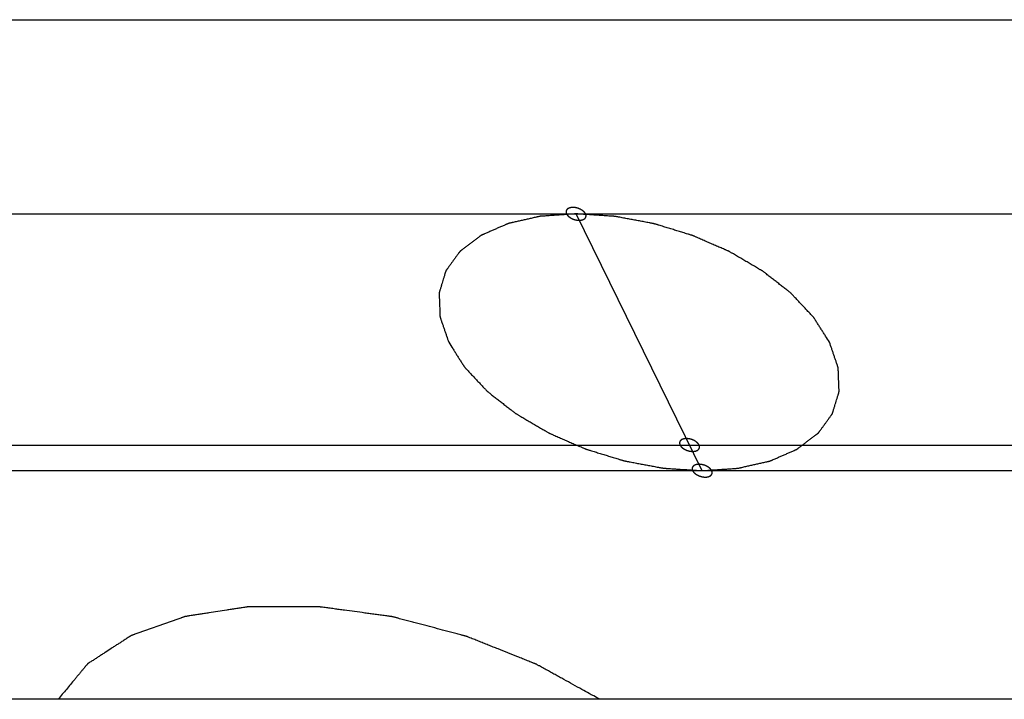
# Model space of a CAD drawing. Header units: millimetres. Extents: x -78 to 141, y 20 to 129.
# Tile 66 of 114: x 62.34 to 69.85, y 122.25 to 127.44. Entities that reach past the tile are written whole.
import ezdxf

# ---------------------------------------------------------------- set-up
doc = ezdxf.new("R2010")
doc.units = ezdxf.units.MM
doc.header["$LTSCALE"] = 16.335
doc.layers.get('0').update_dxf_attribs({"linetype": 'CONTINUOUS'})
doc.layers.add('02___PRT_ALL_AXES', color=7, linetype='CONTINUOUS')

msp = doc.modelspace()

# ---------------------------------------------------------------- linework, layer by layer
at = {"color": 7, "linetype": 'Continuous'}
for p, q in [((41.2292, 125.9543), (102.3964, 125.9543)), ((67.5447, 123.9932), (66.5824, 125.9543)), ((59.8207, 124.1893), (75.0762, 124.1893)), ((77.1339, 123.9932), (42.9605, 123.9932)), ((73.0646, 122.2474), (41.5366, 122.2474))]:
    msp.add_line(p, q, dxfattribs=at)
for points, knots in [([(68.5164, 124.9738), (68.5049, 124.992), (68.4915, 125.0129), (68.4709, 125.0453), (68.4559, 125.069), (68.4432, 125.0889), (68.4332, 125.1047), (68.4256, 125.1166), (68.418, 125.1285), (68.4117, 125.1384), (68.4067, 125.1464), (68.4035, 125.1513), (68.401, 125.1553), (68.3991, 125.1583), (68.3975, 125.1608), (68.3962, 125.1627), (68.3953, 125.1644), (68.3939, 125.1657), (68.3922, 125.1676), (68.3899, 125.17), (68.3872, 125.1728), (68.3837, 125.1766), (68.3792, 125.1814), (68.372, 125.189), (68.3631, 125.1986), (68.3523, 125.21), (68.3416, 125.2215), (68.3273, 125.2368), (68.3094, 125.2558), (68.2879, 125.2787), (68.27, 125.2978), (68.2557, 125.3131), (68.2467, 125.3226), (68.2396, 125.3303), (68.2342, 125.336), (68.2297, 125.3408), (68.2266, 125.3441), (68.2248, 125.346), (68.2235, 125.3475), (68.2217, 125.3487), (68.2195, 125.3505), (68.2156, 125.3536), (68.2099, 125.358), (68.2032, 125.3633), (68.1942, 125.3703), (68.1829, 125.3791), (68.1694, 125.3897), (68.1559, 125.4002), (68.1379, 125.4143), (68.1154, 125.4319), (68.0884, 125.453), (68.0659, 125.4706), (68.0479, 125.4847), (68.0367, 125.4935), (68.0277, 125.5006), (68.0209, 125.5058), (68.0153, 125.5102), (68.0113, 125.5133), (68.0091, 125.5151), (68.0074, 125.5165), (68.0054, 125.5176), (68.0027, 125.5192), (67.998, 125.5219), (67.9914, 125.5258), (67.9833, 125.5305), (67.9726, 125.5368), (67.9593, 125.5447), (67.9379, 125.5572), (67.9111, 125.5729), (67.879, 125.5918), (67.8469, 125.6106), (67.8202, 125.6263), (67.7988, 125.6389), (67.7854, 125.6467), (67.7747, 125.653), (67.7667, 125.6577), (67.76, 125.6616), (67.7553, 125.6644), (67.7526, 125.6659), (67.7507, 125.6672), (67.7485, 125.6681), (67.7456, 125.6694), (67.7405, 125.6716), (67.7332, 125.6747), (67.7245, 125.6785), (67.7129, 125.6836), (67.6984, 125.6899), (67.6752, 125.7), (67.6461, 125.7127), (67.6113, 125.7279), (67.5764, 125.743), (67.5474, 125.7557), (67.5242, 125.7658), (67.5097, 125.7722), (67.4981, 125.7772), (67.4893, 125.781), (67.4821, 125.7842), (67.477, 125.7864), (67.4741, 125.7876), (67.4719, 125.7887), (67.4696, 125.7893), (67.4666, 125.7903), (67.4612, 125.7919), (67.4535, 125.7943), (67.4443, 125.7971), (67.4321, 125.8008), (67.4167, 125.8056), (67.3922, 125.8131), (67.3616, 125.8225), (67.3248, 125.8338), (67.288, 125.8451), (67.2573, 125.8545), (67.2328, 125.8621), (67.2175, 125.8668), (67.2052, 125.8706), (67.196, 125.8734), (67.1884, 125.8757), (67.183, 125.8774), (67.1799, 125.8783), (67.1777, 125.8791), (67.1753, 125.8794), (67.1722, 125.8801), (67.1668, 125.8811), (67.159, 125.8825), (67.1496, 125.8843), (67.1372, 125.8866), (67.1217, 125.8895), (67.0968, 125.8942), (67.0657, 125.9), (67.0283, 125.907), (66.991, 125.914), (66.9599, 125.9198), (66.935, 125.9245), (66.9195, 125.9274), (66.907, 125.9297), (66.8977, 125.9315), (66.8899, 125.9329), (66.8845, 125.934), (66.8814, 125.9345), (66.879, 125.9351), (66.8767, 125.9351), (66.8736, 125.9353), (66.8682, 125.9357), (66.8605, 125.9362), (66.8512, 125.9368), (66.8388, 125.9376), (66.8234, 125.9386), (66.7987, 125.9402), (66.7678, 125.9422), (66.7307, 125.9447), (66.6936, 125.9471), (66.6627, 125.9491), (66.638, 125.9507), (66.6225, 125.9517), (66.6102, 125.9525), (66.6009, 125.9531), (66.5932, 125.9536), (66.5878, 125.954), (66.5847, 125.9542), (66.5824, 125.9544), (66.5802, 125.9542), (66.5774, 125.954), (66.5724, 125.9536), (66.5653, 125.9532), (66.5568, 125.9526), (66.5454, 125.9518), (66.5312, 125.9508), (66.5084, 125.9493), (66.48, 125.9473), (66.4458, 125.945), (66.4174, 125.943), (66.3946, 125.9415), (66.3776, 125.9403), (66.3605, 125.9392), (66.3463, 125.9382), (66.3349, 125.9374), (66.3264, 125.9368), (66.3193, 125.9363), (66.3143, 125.936), (66.3114, 125.9358), (66.3094, 125.9358), (66.3074, 125.9352), (66.3049, 125.9347), (66.3004, 125.9336), (66.294, 125.9322), (66.2864, 125.9305), (66.2762, 125.9282), (66.2635, 125.9253), (66.2482, 125.9218), (66.233, 125.9184), (66.2126, 125.9138), (66.1872, 125.908), (66.1617, 125.9022), (66.1413, 125.8976), (66.1261, 125.8942), (66.1108, 125.8907), (66.0981, 125.8878), (66.0879, 125.8855), (66.0815, 125.8841), (66.0765, 125.8829), (66.0726, 125.8821), (66.0694, 125.8814), (66.0669, 125.8807), (66.065, 125.8805), (66.0634, 125.8796), (66.0612, 125.8787), (66.0586, 125.8775), (66.0553, 125.8761), (66.051, 125.8743), (66.0457, 125.8719), (66.0371, 125.8682), (66.0263, 125.8635), (66.0134, 125.8579), (66.0005, 125.8523), (65.9833, 125.8448), (65.9619, 125.8354), (65.9404, 125.8261), (65.9232, 125.8186), (65.9103, 125.813), (65.8974, 125.8073), (65.8867, 125.8027), (65.8781, 125.7989), (65.8727, 125.7966), (65.8684, 125.7947), (65.8652, 125.7933), (65.8625, 125.7921), (65.8606, 125.7913), (65.8595, 125.7908), (65.8587, 125.7906), (65.8581, 125.79), (65.8572, 125.7894), (65.8558, 125.7882), (65.8536, 125.7866), (65.8511, 125.7847), (65.8477, 125.7821), (65.8435, 125.7789), (65.8367, 125.7738), (65.8282, 125.7674), (65.818, 125.7597), (65.8078, 125.7519), (65.7943, 125.7417), (65.7773, 125.7288), (65.7604, 125.716), (65.7468, 125.7057), (65.7366, 125.698), (65.7265, 125.6903), (65.718, 125.6838), (65.7112, 125.6787), (65.7069, 125.6755), (65.7036, 125.6729), (65.701, 125.671), (65.6989, 125.6694), (65.6974, 125.6683), (65.6966, 125.6676), (65.6959, 125.6672), (65.6955, 125.6665), (65.6949, 125.6658), (65.694, 125.6644), (65.6926, 125.6625), (65.6909, 125.6602), (65.6887, 125.6571), (65.6859, 125.6533), (65.6814, 125.6471), (65.6758, 125.6394), (65.6691, 125.6302), (65.6624, 125.6209), (65.6534, 125.6086), (65.6422, 125.5932), (65.631, 125.5778), (65.6221, 125.5655), (65.6154, 125.5562), (65.6087, 125.547), (65.6031, 125.5393), (65.5986, 125.5331), (65.5958, 125.5293), (65.5935, 125.5262), (65.5919, 125.5239), (65.5905, 125.5219), (65.5895, 125.5206), (65.5889, 125.5198), (65.5885, 125.5193), (65.5883, 125.5186), (65.588, 125.5177), (65.5876, 125.5162), (65.5869, 125.514), (65.5861, 125.5113), (65.585, 125.5078), (65.5837, 125.5034), (65.5816, 125.4964), (65.5789, 125.4876), (65.5757, 125.4771), (65.5725, 125.4666), (65.5682, 125.4525), (65.5629, 125.4349), (65.5576, 125.4174), (65.5533, 125.4033), (65.5501, 125.3928), (65.5469, 125.3822), (65.5442, 125.3734), (65.5421, 125.3664), (65.5407, 125.362), (65.5397, 125.3585), (65.5389, 125.3559), (65.5382, 125.3537), (65.5377, 125.3521), (65.5375, 125.3513), (65.5372, 125.3506), (65.5373, 125.3499), (65.5373, 125.3489), (65.5374, 125.3473), (65.5375, 125.3449), (65.5376, 125.342), (65.5377, 125.3382), (65.5379, 125.3334), (65.5382, 125.3258), (65.5386, 125.3163), (65.539, 125.3048), (65.5394, 125.2934), (65.54, 125.2782), (65.5407, 125.2591), (65.5414, 125.24), (65.542, 125.2248), (65.5425, 125.2133), (65.5429, 125.2019), (65.5432, 125.1924), (65.5435, 125.1848), (65.5437, 125.18), (65.5439, 125.1762), (65.544, 125.1733), (65.5441, 125.1709), (65.5441, 125.1693), (65.5442, 125.1683), (65.5441, 125.1676), (65.5445, 125.1668), (65.5448, 125.1658), (65.5454, 125.1641), (65.5463, 125.1615), (65.5473, 125.1585), (65.5487, 125.1545), (65.5504, 125.1494), (65.5532, 125.1413), (65.5566, 125.1313), (65.5608, 125.1191), (65.5649, 125.107), (65.5705, 125.0909), (65.5774, 125.0707), (65.5857, 125.0465), (65.5968, 125.014), (65.6049, 124.9906), (65.6106, 124.9738)], [0, 0, 0, 0, 0.017886, 0.026829, 0.035772, 0.044715, 0.049187, 0.053658, 0.05813, 0.062602, 0.064837, 0.067073, 0.068191, 0.069309, 0.070427, 0.070986, 0.071545, 0.072167, 0.072789, 0.074033, 0.075277, 0.076521, 0.079009, 0.081497, 0.086474, 0.09145, 0.096426, 0.101403, 0.111355, 0.121308, 0.131261, 0.136237, 0.141213, 0.143701, 0.14619, 0.148678, 0.149922, 0.150544, 0.151166, 0.151845, 0.152524, 0.153883, 0.156599, 0.159316, 0.162033, 0.167466, 0.1729, 0.178333, 0.183767, 0.194634, 0.205501, 0.216368, 0.221801, 0.227235, 0.229951, 0.232668, 0.235385, 0.236743, 0.237422, 0.238102, 0.238839, 0.239576, 0.241051, 0.244, 0.246949, 0.249898, 0.255796, 0.261695, 0.273491, 0.285288, 0.297084, 0.308881, 0.314779, 0.320678, 0.323627, 0.326576, 0.329525, 0.331, 0.331737, 0.332474, 0.333227, 0.33398, 0.335486, 0.338498, 0.341509, 0.344521, 0.350544, 0.356567, 0.368614, 0.38066, 0.392707, 0.404753, 0.410777, 0.4168, 0.419812, 0.422823, 0.425835, 0.427341, 0.428094, 0.428846, 0.429609, 0.430371, 0.431896, 0.434945, 0.437995, 0.441044, 0.447143, 0.453242, 0.46544, 0.477638, 0.489836, 0.502033, 0.508132, 0.514231, 0.517281, 0.52033, 0.52338, 0.524904, 0.525667, 0.526429, 0.527181, 0.527934, 0.529439, 0.532448, 0.535457, 0.538467, 0.544486, 0.550505, 0.562543, 0.57458, 0.586618, 0.598656, 0.604675, 0.610694, 0.613703, 0.616713, 0.619722, 0.621227, 0.621979, 0.622732, 0.623468, 0.624204, 0.625677, 0.628621, 0.631566, 0.634511, 0.640401, 0.646291, 0.65807, 0.66985, 0.681629, 0.693409, 0.699298, 0.705188, 0.708133, 0.711078, 0.714023, 0.715495, 0.716231, 0.716968, 0.717645, 0.718323, 0.719679, 0.722389, 0.7251, 0.727811, 0.733233, 0.738655, 0.749498, 0.760342, 0.771185, 0.776607, 0.782029, 0.787451, 0.792872, 0.795583, 0.798294, 0.801005, 0.80236, 0.803038, 0.803716, 0.804336, 0.804957, 0.806197, 0.808678, 0.81116, 0.813641, 0.818603, 0.823566, 0.828528, 0.833491, 0.843416, 0.853341, 0.858303, 0.863266, 0.868228, 0.873191, 0.875672, 0.878153, 0.879394, 0.880635, 0.881875, 0.882496, 0.883116, 0.883673, 0.88423, 0.885345, 0.886459, 0.887573, 0.889802, 0.89203, 0.896488, 0.900945, 0.905402, 0.90986, 0.918774, 0.927689, 0.932146, 0.936604, 0.941061, 0.945518, 0.947747, 0.949975, 0.95109, 0.952204, 0.953318, 0.953876, 0.954154, 0.954433, 0.954686, 0.954939, 0.955444, 0.956456, 0.957468, 0.958479, 0.960502, 0.962526, 0.966572, 0.970619, 0.974665, 0.978712, 0.986805, 0.994898, 0.998944, 1.002991, 1.007037, 1.011084, 1.013107, 1.01513, 1.016142, 1.017153, 1.018165, 1.018671, 1.018924, 1.019177, 1.019403, 1.019629, 1.020082, 1.020987, 1.021892, 1.022798, 1.024608, 1.026418, 1.030039, 1.03366, 1.037281, 1.040902, 1.048144, 1.055385, 1.059006, 1.062627, 1.066248, 1.069869, 1.071679, 1.07349, 1.074395, 1.0753, 1.076205, 1.076658, 1.076884, 1.07711, 1.077329, 1.077547, 1.077983, 1.078856, 1.079729, 1.080602, 1.082348, 1.084094, 1.087586, 1.091078, 1.09457, 1.098062, 1.105046, 1.112029, 1.115521, 1.119013, 1.122505, 1.125997, 1.127743, 1.129489, 1.130362, 1.131235, 1.132108, 1.132544, 1.132763, 1.132981, 1.133208, 1.133434, 1.133888, 1.134795, 1.135702, 1.136609, 1.138423, 1.140237, 1.143865, 1.147493, 1.151121, 1.154749, 1.162006, 1.169262, 1.17289, 1.176518, 1.180146, 1.183774, 1.185588, 1.187402, 1.188309, 1.189216, 1.190123, 1.190577, 1.190803, 1.19103, 1.191284, 1.191538, 1.192045, 1.19306, 1.194074, 1.195089, 1.197119, 1.199148, 1.203207, 1.207266, 1.211325, 1.215384, 1.223502, 1.23162, 1.239737, 1.255973, 1.255973, 1.255973, 1.255973]), ([(66.655, 125.9543), (66.6549, 125.9544), (66.6522, 125.9586), (66.6507, 125.961), (66.6497, 125.9627), (66.649, 125.9639), (66.6478, 125.965), (66.6464, 125.9665), (66.6446, 125.9684), (66.6429, 125.9703), (66.6414, 125.9719), (66.6404, 125.9731), (66.639, 125.974), (66.6372, 125.9755), (66.6349, 125.9772), (66.6327, 125.979), (66.6309, 125.9804), (66.6295, 125.9815), (66.6279, 125.9824), (66.6258, 125.9837), (66.6231, 125.9852), (66.6205, 125.9868), (66.6183, 125.988), (66.6167, 125.9891), (66.615, 125.9897), (66.6126, 125.9908), (66.6097, 125.992), (66.6068, 125.9933), (66.6045, 125.9943), (66.6028, 125.9951), (66.6009, 125.9956), (66.5985, 125.9964), (66.5954, 125.9973), (66.5923, 125.9983), (66.5899, 125.999), (66.5881, 125.9996), (66.5862, 125.9999), (66.5837, 126.0004), (66.5806, 126.001), (66.5775, 126.0016), (66.575, 126.002), (66.5731, 126.0024), (66.5713, 126.0025), (66.5688, 126.0027), (66.5657, 126.0029), (66.5626, 126.0031), (66.5601, 126.0032), (66.5583, 126.0034), (66.5566, 126.0032), (66.5543, 126.0031), (66.5515, 126.0029), (66.5486, 126.0027), (66.5463, 126.0025), (66.5447, 126.0025), (66.5431, 126.0021), (66.5411, 126.0016), (66.5385, 126.001), (66.536, 126.0005), (66.534, 126), (66.5324, 125.9997), (66.5311, 125.9991), (66.5294, 125.9984), (66.5273, 125.9974), (66.5251, 125.9965), (66.5234, 125.9957), (66.5221, 125.9953), (66.5211, 125.9944), (66.5197, 125.9934), (66.518, 125.9921), (66.5163, 125.9908), (66.515, 125.9897), (66.5139, 125.9891), (66.5133, 125.9881), (66.5124, 125.9868), (66.5113, 125.9853), (66.5102, 125.9838), (66.5093, 125.9825), (66.5085, 125.9817), (66.5083, 125.9805), (66.5078, 125.9791), (66.5073, 125.9774), (66.5068, 125.9756), (66.5064, 125.9742), (66.5059, 125.9732), (66.5061, 125.972), (66.5061, 125.9705), (66.5062, 125.9686), (66.5063, 125.9667), (66.5064, 125.9652), (66.5063, 125.964), (66.5068, 125.9628), (66.5073, 125.9612), (66.5082, 125.9587), (66.5097, 125.9544), (66.5097, 125.9543)], [0, 0, 0, 0, 0.00178862, 0.00268292, 0.00313008, 0.00357723, 0.00407486, 0.0045725, 0.00556776, 0.00656303, 0.00706066, 0.0075583, 0.00810164, 0.00864499, 0.00973169, 0.01081838, 0.01136173, 0.01190508, 0.01249491, 0.01308474, 0.0142644, 0.01544405, 0.01603388, 0.01662371, 0.01722604, 0.01782837, 0.01903302, 0.02023767, 0.02084, 0.02144232, 0.02205221, 0.0226621, 0.02388189, 0.02510167, 0.02571156, 0.02632145, 0.02692335, 0.02752524, 0.02872902, 0.0299328, 0.03053469, 0.03113658, 0.03172556, 0.03231453, 0.03349248, 0.03467043, 0.03525941, 0.03584838, 0.03639056, 0.03693274, 0.03801709, 0.03910144, 0.03964362, 0.0401858, 0.04068205, 0.0411783, 0.0421708, 0.04316329, 0.04365954, 0.04415579, 0.04460152, 0.04504725, 0.04593871, 0.04683018, 0.04727591, 0.04772164, 0.04812629, 0.04853094, 0.04934024, 0.05014954, 0.05055419, 0.05095884, 0.05132092, 0.05168301, 0.05240718, 0.05313135, 0.05349343, 0.05385552, 0.05420471, 0.0545539, 0.05525228, 0.05595067, 0.05629986, 0.05664905, 0.05701186, 0.05737466, 0.05810028, 0.0588259, 0.0591887, 0.05955151, 0.0599574, 0.0603633, 0.06117508, 0.06279865, 0.06279865, 0.06279865, 0.06279865]), ([(66.5097, 125.9543), (66.5098, 125.9542), (66.5125, 125.95), (66.514, 125.9476), (66.515, 125.946), (66.5157, 125.9447), (66.5169, 125.9437), (66.5183, 125.9421), (66.5201, 125.9402), (66.5218, 125.9383), (66.5233, 125.9368), (66.5243, 125.9356), (66.5257, 125.9346), (66.5275, 125.9332), (66.5298, 125.9314), (66.532, 125.9297), (66.5338, 125.9283), (66.5352, 125.9271), (66.5368, 125.9263), (66.5389, 125.925), (66.5416, 125.9234), (66.5442, 125.9218), (66.5464, 125.9206), (66.548, 125.9196), (66.5497, 125.9189), (66.5521, 125.9179), (66.555, 125.9166), (66.5579, 125.9153), (66.5602, 125.9144), (66.5619, 125.9135), (66.5638, 125.913), (66.5662, 125.9123), (66.5693, 125.9113), (66.5724, 125.9104), (66.5748, 125.9096), (66.5766, 125.909), (66.5785, 125.9087), (66.581, 125.9082), (66.5841, 125.9077), (66.5872, 125.9071), (66.5897, 125.9066), (66.5916, 125.9062), (66.5934, 125.9062), (66.5959, 125.906), (66.599, 125.9058), (66.6021, 125.9056), (66.6046, 125.9054), (66.6064, 125.9052), (66.6081, 125.9054), (66.6104, 125.9056), (66.6132, 125.9058), (66.6161, 125.9059), (66.6184, 125.9061), (66.62, 125.9062), (66.6216, 125.9066), (66.6236, 125.907), (66.6262, 125.9076), (66.6287, 125.9082), (66.6307, 125.9087), (66.6323, 125.9089), (66.6336, 125.9096), (66.6353, 125.9103), (66.6374, 125.9113), (66.6396, 125.9122), (66.6413, 125.913), (66.6426, 125.9134), (66.6436, 125.9143), (66.645, 125.9153), (66.6467, 125.9166), (66.6484, 125.9178), (66.6497, 125.9189), (66.6508, 125.9196), (66.6514, 125.9206), (66.6523, 125.9218), (66.6534, 125.9234), (66.6546, 125.9249), (66.6554, 125.9261), (66.6562, 125.927), (66.6564, 125.9281), (66.6569, 125.9295), (66.6574, 125.9313), (66.6579, 125.933), (66.6583, 125.9344), (66.6588, 125.9355), (66.6586, 125.9366), (66.6586, 125.9382), (66.6585, 125.9401), (66.6584, 125.942), (66.6583, 125.9435), (66.6584, 125.9447), (66.6579, 125.9458), (66.6574, 125.9475), (66.6565, 125.9499), (66.655, 125.9542), (66.655, 125.9543)], [0, 0, 0, 0, 0.00178862, 0.00268292, 0.00313008, 0.00357723, 0.00407486, 0.0045725, 0.00556776, 0.00656303, 0.00706066, 0.0075583, 0.00810164, 0.00864499, 0.00973169, 0.01081838, 0.01136173, 0.01190508, 0.01249491, 0.01308474, 0.0142644, 0.01544405, 0.01603388, 0.01662371, 0.01722604, 0.01782837, 0.01903302, 0.02023767, 0.02084, 0.02144232, 0.02205221, 0.0226621, 0.02388189, 0.02510167, 0.02571156, 0.02632145, 0.02692335, 0.02752524, 0.02872902, 0.0299328, 0.03053469, 0.03113658, 0.03172556, 0.03231453, 0.03349248, 0.03467043, 0.03525941, 0.03584838, 0.03639056, 0.03693274, 0.03801709, 0.03910144, 0.03964362, 0.0401858, 0.04068205, 0.0411783, 0.0421708, 0.04316329, 0.04365954, 0.04415579, 0.04460152, 0.04504725, 0.04593871, 0.04683018, 0.04727591, 0.04772164, 0.04812629, 0.04853094, 0.04934024, 0.05014954, 0.05055419, 0.05095884, 0.05132092, 0.05168301, 0.05240718, 0.05313135, 0.05349343, 0.05385552, 0.05420471, 0.0545539, 0.05525228, 0.05595067, 0.05629986, 0.05664905, 0.05701186, 0.05737466, 0.05810028, 0.0588259, 0.0591887, 0.05955151, 0.0599574, 0.0603633, 0.06117508, 0.06279865, 0.06279865, 0.06279865, 0.06279865]), ([(65.6106, 124.9738), (65.6222, 124.9556), (65.6355, 124.9346), (65.6561, 124.9023), (65.6712, 124.8786), (65.6838, 124.8587), (65.6939, 124.8428), (65.7015, 124.8309), (65.709, 124.819), (65.7154, 124.8091), (65.7204, 124.8012), (65.7236, 124.7962), (65.7261, 124.7923), (65.728, 124.7893), (65.7295, 124.7868), (65.7308, 124.7848), (65.7317, 124.7832), (65.7331, 124.7819), (65.7349, 124.78), (65.7371, 124.7776), (65.7398, 124.7747), (65.7434, 124.7709), (65.7479, 124.7662), (65.755, 124.7585), (65.764, 124.749), (65.7747, 124.7375), (65.7855, 124.7261), (65.7998, 124.7108), (65.8177, 124.6917), (65.8392, 124.6688), (65.8571, 124.6497), (65.8714, 124.6345), (65.8803, 124.6249), (65.8875, 124.6173), (65.8929, 124.6116), (65.8974, 124.6068), (65.9005, 124.6035), (65.9023, 124.6016), (65.9036, 124.6), (65.9053, 124.5988), (65.9075, 124.597), (65.9115, 124.594), (65.9171, 124.5896), (65.9239, 124.5843), (65.9329, 124.5772), (65.9441, 124.5684), (65.9576, 124.5579), (65.9711, 124.5473), (65.9891, 124.5332), (66.0116, 124.5156), (66.0386, 124.4945), (66.0611, 124.4769), (66.0792, 124.4628), (66.0904, 124.454), (66.0994, 124.447), (66.1062, 124.4417), (66.1118, 124.4373), (66.1157, 124.4342), (66.118, 124.4325), (66.1197, 124.4311), (66.1217, 124.43), (66.1243, 124.4284), (66.129, 124.4257), (66.1357, 124.4217), (66.1437, 124.417), (66.1544, 124.4107), (66.1678, 124.4029), (66.1892, 124.3903), (66.2159, 124.3746), (66.248, 124.3558), (66.2801, 124.337), (66.3069, 124.3213), (66.3283, 124.3087), (66.3416, 124.3008), (66.3523, 124.2946), (66.3604, 124.2899), (66.3671, 124.2859), (66.3717, 124.2832), (66.3744, 124.2816), (66.3764, 124.2804), (66.3786, 124.2795), (66.3815, 124.2782), (66.3866, 124.276), (66.3938, 124.2728), (66.4025, 124.269), (66.4142, 124.264), (66.4287, 124.2577), (66.4519, 124.2475), (66.4809, 124.2349), (66.5158, 124.2197), (66.5506, 124.2045), (66.5797, 124.1919), (66.6029, 124.1817), (66.6174, 124.1754), (66.629, 124.1704), (66.6377, 124.1666), (66.645, 124.1634), (66.6501, 124.1612), (66.653, 124.1599), (66.6551, 124.1589), (66.6574, 124.1583), (66.6605, 124.1573), (66.6659, 124.1557), (66.6735, 124.1533), (66.6827, 124.1505), (66.695, 124.1467), (66.7103, 124.142), (66.7348, 124.1345), (66.7655, 124.1251), (66.8023, 124.1138), (66.8391, 124.1024), (66.8697, 124.093), (66.8942, 124.0855), (66.9096, 124.0808), (66.9218, 124.077), (66.931, 124.0742), (66.9387, 124.0718), (66.944, 124.0702), (66.9471, 124.0693), (66.9494, 124.0685), (66.9518, 124.0681), (66.9549, 124.0675), (66.9603, 124.0665), (66.9681, 124.065), (66.9774, 124.0633), (66.9899, 124.061), (67.0054, 124.058), (67.0303, 124.0534), (67.0614, 124.0476), (67.0987, 124.0406), (67.1361, 124.0336), (67.1672, 124.0277), (67.192, 124.0231), (67.2076, 124.0202), (67.22, 124.0178), (67.2294, 124.0161), (67.2372, 124.0146), (67.2426, 124.0136), (67.2457, 124.013), (67.248, 124.0125), (67.2504, 124.0125), (67.2534, 124.0122), (67.2589, 124.0119), (67.2666, 124.0114), (67.2759, 124.0108), (67.2882, 124.01), (67.3037, 124.009), (67.3284, 124.0073), (67.3593, 124.0053), (67.3964, 124.0029), (67.4335, 124.0005), (67.4644, 123.9985), (67.4891, 123.9969), (67.5045, 123.9959), (67.5169, 123.9951), (67.5262, 123.9944), (67.5339, 123.994), (67.5393, 123.9936), (67.5424, 123.9934), (67.5446, 123.9932), (67.5468, 123.9934), (67.5497, 123.9936), (67.5547, 123.9939), (67.5618, 123.9944), (67.5703, 123.995), (67.5817, 123.9958), (67.5959, 123.9967), (67.6187, 123.9983), (67.6471, 124.0002), (67.6812, 124.0026), (67.7097, 124.0045), (67.7324, 124.0061), (67.7495, 124.0072), (67.7666, 124.0084), (67.7808, 124.0094), (67.7922, 124.0102), (67.8007, 124.0107), (67.8078, 124.0112), (67.8128, 124.0116), (67.8156, 124.0118), (67.8177, 124.0118), (67.8197, 124.0124), (67.8222, 124.0129), (67.8267, 124.0139), (67.833, 124.0154), (67.8407, 124.0171), (67.8508, 124.0194), (67.8636, 124.0223), (67.8788, 124.0257), (67.8941, 124.0292), (67.9145, 124.0338), (67.9399, 124.0396), (67.9654, 124.0453), (67.9857, 124.0499), (68.001, 124.0534), (68.0163, 124.0569), (68.029, 124.0597), (68.0392, 124.062), (68.0455, 124.0635), (68.0506, 124.0646), (68.0544, 124.0655), (68.0576, 124.0662), (68.0601, 124.0668), (68.062, 124.0671), (68.0637, 124.068), (68.0658, 124.0689), (68.0685, 124.07), (68.0717, 124.0714), (68.076, 124.0733), (68.0814, 124.0756), (68.09, 124.0794), (68.1007, 124.0841), (68.1136, 124.0897), (68.1265, 124.0953), (68.1437, 124.1028), (68.1652, 124.1121), (68.1867, 124.1215), (68.2039, 124.129), (68.2168, 124.1346), (68.2297, 124.1402), (68.2404, 124.1449), (68.249, 124.1486), (68.2544, 124.151), (68.2587, 124.1529), (68.2619, 124.1543), (68.2646, 124.1554), (68.2665, 124.1562), (68.2675, 124.1567), (68.2683, 124.157), (68.269, 124.1576), (68.2698, 124.1582), (68.2713, 124.1593), (68.2734, 124.1609), (68.276, 124.1629), (68.2794, 124.1654), (68.2836, 124.1686), (68.2904, 124.1738), (68.2989, 124.1802), (68.309, 124.1879), (68.3192, 124.1956), (68.3328, 124.2059), (68.3497, 124.2188), (68.3667, 124.2316), (68.3803, 124.2419), (68.3904, 124.2496), (68.4006, 124.2573), (68.4091, 124.2637), (68.4159, 124.2689), (68.4201, 124.2721), (68.4235, 124.2747), (68.426, 124.2766), (68.4282, 124.2782), (68.4297, 124.2793), (68.4305, 124.28), (68.4312, 124.2804), (68.4315, 124.281), (68.4321, 124.2818), (68.4331, 124.2831), (68.4345, 124.2851), (68.4362, 124.2874), (68.4384, 124.2904), (68.4412, 124.2943), (68.4457, 124.3005), (68.4513, 124.3082), (68.458, 124.3174), (68.4647, 124.3266), (68.4737, 124.339), (68.4848, 124.3544), (68.496, 124.3698), (68.505, 124.3821), (68.5117, 124.3913), (68.5184, 124.4006), (68.524, 124.4083), (68.5285, 124.4144), (68.5313, 124.4183), (68.5335, 124.4214), (68.5352, 124.4237), (68.5366, 124.4256), (68.5376, 124.427), (68.5381, 124.4277), (68.5386, 124.4283), (68.5387, 124.429), (68.539, 124.4298), (68.5395, 124.4314), (68.5402, 124.4336), (68.541, 124.4362), (68.542, 124.4397), (68.5434, 124.4441), (68.5455, 124.4512), (68.5482, 124.4599), (68.5514, 124.4705), (68.5546, 124.481), (68.5588, 124.4951), (68.5642, 124.5126), (68.5695, 124.5302), (68.5738, 124.5443), (68.577, 124.5548), (68.5802, 124.5653), (68.5828, 124.5741), (68.585, 124.5812), (68.5863, 124.5855), (68.5874, 124.5891), (68.5882, 124.5917), (68.5888, 124.5939), (68.5893, 124.5954), (68.5896, 124.5963), (68.5898, 124.597), (68.5897, 124.5977), (68.5897, 124.5986), (68.5896, 124.6003), (68.5896, 124.6027), (68.5895, 124.6055), (68.5893, 124.6094), (68.5891, 124.6141), (68.5888, 124.6217), (68.5885, 124.6313), (68.5881, 124.6427), (68.5876, 124.6542), (68.587, 124.6694), (68.5863, 124.6885), (68.5856, 124.7075), (68.585, 124.7228), (68.5846, 124.7342), (68.5842, 124.7457), (68.5838, 124.7552), (68.5835, 124.7628), (68.5833, 124.7676), (68.5832, 124.7714), (68.5831, 124.7743), (68.583, 124.7766), (68.583, 124.7783), (68.5829, 124.7793), (68.5829, 124.78), (68.5826, 124.7807), (68.5823, 124.7817), (68.5817, 124.7835), (68.5808, 124.786), (68.5798, 124.7891), (68.5784, 124.7931), (68.5767, 124.7981), (68.5739, 124.8062), (68.5704, 124.8163), (68.5663, 124.8284), (68.5621, 124.8405), (68.5566, 124.8567), (68.5497, 124.8769), (68.5414, 124.9011), (68.5302, 124.9335), (68.5222, 124.957), (68.5164, 124.9738)], [0, 0, 0, 0, 0.017886, 0.026829, 0.035772, 0.044715, 0.049187, 0.053658, 0.05813, 0.062602, 0.064837, 0.067073, 0.068191, 0.069309, 0.070427, 0.070986, 0.071545, 0.072167, 0.072789, 0.074033, 0.075277, 0.076521, 0.079009, 0.081497, 0.086474, 0.09145, 0.096426, 0.101403, 0.111355, 0.121308, 0.131261, 0.136237, 0.141213, 0.143701, 0.14619, 0.148678, 0.149922, 0.150544, 0.151166, 0.151845, 0.152524, 0.153883, 0.156599, 0.159316, 0.162033, 0.167466, 0.1729, 0.178333, 0.183767, 0.194634, 0.205501, 0.216368, 0.221801, 0.227235, 0.229951, 0.232668, 0.235385, 0.236743, 0.237422, 0.238102, 0.238839, 0.239576, 0.241051, 0.244, 0.246949, 0.249898, 0.255796, 0.261695, 0.273491, 0.285288, 0.297084, 0.308881, 0.314779, 0.320678, 0.323627, 0.326576, 0.329525, 0.331, 0.331737, 0.332474, 0.333227, 0.33398, 0.335486, 0.338498, 0.341509, 0.344521, 0.350544, 0.356567, 0.368614, 0.38066, 0.392707, 0.404753, 0.410777, 0.4168, 0.419812, 0.422823, 0.425835, 0.427341, 0.428094, 0.428846, 0.429609, 0.430371, 0.431896, 0.434945, 0.437995, 0.441044, 0.447143, 0.453242, 0.46544, 0.477638, 0.489836, 0.502033, 0.508132, 0.514231, 0.517281, 0.52033, 0.52338, 0.524904, 0.525667, 0.526429, 0.527181, 0.527934, 0.529439, 0.532448, 0.535457, 0.538467, 0.544486, 0.550505, 0.562543, 0.57458, 0.586618, 0.598656, 0.604675, 0.610694, 0.613703, 0.616713, 0.619722, 0.621227, 0.621979, 0.622732, 0.623468, 0.624204, 0.625677, 0.628621, 0.631566, 0.634511, 0.640401, 0.646291, 0.65807, 0.66985, 0.681629, 0.693409, 0.699298, 0.705188, 0.708133, 0.711078, 0.714023, 0.715495, 0.716231, 0.716968, 0.717645, 0.718323, 0.719679, 0.722389, 0.7251, 0.727811, 0.733233, 0.738655, 0.749498, 0.760342, 0.771185, 0.776607, 0.782029, 0.787451, 0.792872, 0.795583, 0.798294, 0.801005, 0.80236, 0.803038, 0.803716, 0.804336, 0.804957, 0.806197, 0.808678, 0.81116, 0.813641, 0.818603, 0.823566, 0.828528, 0.833491, 0.843416, 0.853341, 0.858303, 0.863266, 0.868228, 0.873191, 0.875672, 0.878153, 0.879394, 0.880635, 0.881875, 0.882496, 0.883116, 0.883673, 0.88423, 0.885345, 0.886459, 0.887573, 0.889802, 0.89203, 0.896488, 0.900945, 0.905402, 0.90986, 0.918774, 0.927689, 0.932146, 0.936604, 0.941061, 0.945518, 0.947747, 0.949975, 0.95109, 0.952204, 0.953318, 0.953876, 0.954154, 0.954433, 0.954686, 0.954939, 0.955444, 0.956456, 0.957468, 0.958479, 0.960502, 0.962526, 0.966572, 0.970619, 0.974665, 0.978712, 0.986805, 0.994898, 0.998944, 1.002991, 1.007037, 1.011084, 1.013107, 1.01513, 1.016142, 1.017153, 1.018165, 1.018671, 1.018924, 1.019177, 1.019403, 1.019629, 1.020082, 1.020987, 1.021892, 1.022798, 1.024608, 1.026418, 1.030039, 1.03366, 1.037281, 1.040902, 1.048144, 1.055385, 1.059006, 1.062627, 1.066248, 1.069869, 1.071679, 1.07349, 1.074395, 1.0753, 1.076205, 1.076658, 1.076884, 1.07711, 1.077329, 1.077547, 1.077983, 1.078856, 1.079729, 1.080602, 1.082348, 1.084094, 1.087586, 1.091078, 1.09457, 1.098062, 1.105046, 1.112029, 1.115521, 1.119013, 1.122505, 1.125997, 1.127743, 1.129489, 1.130362, 1.131235, 1.132108, 1.132544, 1.132763, 1.132981, 1.133208, 1.133434, 1.133888, 1.134795, 1.135702, 1.136609, 1.138423, 1.140237, 1.143865, 1.147493, 1.151121, 1.154749, 1.162006, 1.169262, 1.17289, 1.176518, 1.180146, 1.183774, 1.185588, 1.187402, 1.188309, 1.189216, 1.190123, 1.190577, 1.190803, 1.19103, 1.191284, 1.191538, 1.192045, 1.19306, 1.194074, 1.195089, 1.197119, 1.199148, 1.203207, 1.207266, 1.211325, 1.215384, 1.223502, 1.23162, 1.239737, 1.255973, 1.255973, 1.255973, 1.255973]), ([(67.5211, 124.1893), (67.5211, 124.1894), (67.5184, 124.1937), (67.5169, 124.1961), (67.5158, 124.1977), (67.5151, 124.199), (67.514, 124.2), (67.5126, 124.2016), (67.5108, 124.2034), (67.509, 124.2054), (67.5075, 124.2069), (67.5065, 124.2081), (67.5051, 124.2091), (67.5033, 124.2105), (67.5011, 124.2123), (67.4988, 124.214), (67.497, 124.2154), (67.4957, 124.2166), (67.4941, 124.2174), (67.4919, 124.2187), (67.4892, 124.2202), (67.4866, 124.2218), (67.4844, 124.2231), (67.4828, 124.2241), (67.4811, 124.2248), (67.4788, 124.2258), (67.4759, 124.227), (67.473, 124.2283), (67.4706, 124.2293), (67.4689, 124.2302), (67.467, 124.2306), (67.4646, 124.2314), (67.4615, 124.2323), (67.4585, 124.2333), (67.456, 124.234), (67.4542, 124.2347), (67.4523, 124.2349), (67.4498, 124.2354), (67.4467, 124.236), (67.4436, 124.2366), (67.4411, 124.237), (67.4393, 124.2375), (67.4374, 124.2375), (67.4349, 124.2377), (67.4318, 124.2379), (67.4287, 124.2381), (67.4263, 124.2382), (67.4245, 124.2384), (67.4227, 124.2382), (67.4204, 124.2381), (67.4176, 124.2379), (67.4147, 124.2377), (67.4125, 124.2375), (67.4108, 124.2375), (67.4092, 124.2371), (67.4072, 124.2366), (67.4047, 124.2361), (67.4021, 124.2355), (67.4001, 124.235), (67.3986, 124.2348), (67.3973, 124.2341), (67.3955, 124.2334), (67.3934, 124.2324), (67.3912, 124.2315), (67.3895, 124.2307), (67.3882, 124.2303), (67.3872, 124.2294), (67.3859, 124.2284), (67.3842, 124.2271), (67.3825, 124.2258), (67.3811, 124.2248), (67.3801, 124.2241), (67.3794, 124.2231), (67.3785, 124.2219), (67.3774, 124.2203), (67.3763, 124.2188), (67.3754, 124.2175), (67.3746, 124.2167), (67.3744, 124.2156), (67.374, 124.2142), (67.3735, 124.2124), (67.3729, 124.2107), (67.3725, 124.2092), (67.3721, 124.2082), (67.3722, 124.207), (67.3722, 124.2055), (67.3723, 124.2036), (67.3724, 124.2017), (67.3725, 124.2002), (67.3724, 124.199), (67.373, 124.1978), (67.3735, 124.1962), (67.3743, 124.1937), (67.3758, 124.1894), (67.3758, 124.1893)], [0, 0, 0, 0, 0.00178862, 0.00268292, 0.00313008, 0.00357723, 0.00407486, 0.0045725, 0.00556776, 0.00656303, 0.00706066, 0.0075583, 0.00810164, 0.00864499, 0.00973169, 0.01081838, 0.01136173, 0.01190508, 0.01249491, 0.01308474, 0.0142644, 0.01544405, 0.01603388, 0.01662371, 0.01722604, 0.01782837, 0.01903302, 0.02023767, 0.02084, 0.02144232, 0.02205221, 0.0226621, 0.02388189, 0.02510167, 0.02571156, 0.02632145, 0.02692335, 0.02752524, 0.02872902, 0.0299328, 0.03053469, 0.03113658, 0.03172556, 0.03231453, 0.03349248, 0.03467043, 0.03525941, 0.03584838, 0.03639056, 0.03693274, 0.03801709, 0.03910144, 0.03964362, 0.0401858, 0.04068205, 0.0411783, 0.0421708, 0.04316329, 0.04365954, 0.04415579, 0.04460152, 0.04504725, 0.04593871, 0.04683018, 0.04727591, 0.04772164, 0.04812629, 0.04853094, 0.04934024, 0.05014954, 0.05055419, 0.05095884, 0.05132092, 0.05168301, 0.05240718, 0.05313135, 0.05349343, 0.05385552, 0.05420471, 0.0545539, 0.05525228, 0.05595067, 0.05629986, 0.05664905, 0.05701186, 0.05737466, 0.05810028, 0.0588259, 0.0591887, 0.05955151, 0.0599574, 0.0603633, 0.06117508, 0.06279866, 0.06279866, 0.06279866, 0.06279866]), ([(67.3758, 124.1893), (67.3759, 124.1893), (67.3786, 124.185), (67.3801, 124.1826), (67.3811, 124.181), (67.3819, 124.1797), (67.383, 124.1787), (67.3844, 124.1771), (67.3862, 124.1753), (67.388, 124.1733), (67.3894, 124.1718), (67.3905, 124.1706), (67.3918, 124.1696), (67.3936, 124.1682), (67.3959, 124.1664), (67.3981, 124.1647), (67.3999, 124.1633), (67.4013, 124.1621), (67.4029, 124.1613), (67.405, 124.16), (67.4077, 124.1585), (67.4104, 124.1569), (67.4125, 124.1556), (67.4141, 124.1546), (67.4159, 124.1539), (67.4182, 124.1529), (67.4211, 124.1517), (67.424, 124.1504), (67.4263, 124.1494), (67.428, 124.1485), (67.4299, 124.1481), (67.4323, 124.1473), (67.4354, 124.1464), (67.4385, 124.1454), (67.4409, 124.1447), (67.4427, 124.144), (67.4446, 124.1438), (67.4471, 124.1433), (67.4502, 124.1427), (67.4533, 124.1421), (67.4558, 124.1417), (67.4577, 124.1412), (67.4596, 124.1412), (67.462, 124.141), (67.4651, 124.1408), (67.4682, 124.1406), (67.4707, 124.1405), (67.4725, 124.1403), (67.4742, 124.1405), (67.4765, 124.1406), (67.4794, 124.1408), (67.4822, 124.141), (67.4845, 124.1412), (67.4861, 124.1412), (67.4877, 124.1416), (67.4898, 124.1421), (67.4923, 124.1426), (67.4948, 124.1432), (67.4969, 124.1437), (67.4984, 124.1439), (67.4997, 124.1446), (67.5014, 124.1453), (67.5036, 124.1463), (67.5057, 124.1472), (67.5074, 124.148), (67.5087, 124.1484), (67.5097, 124.1493), (67.5111, 124.1503), (67.5128, 124.1516), (67.5145, 124.1529), (67.5158, 124.1539), (67.5169, 124.1546), (67.5175, 124.1556), (67.5184, 124.1568), (67.5195, 124.1584), (67.5207, 124.1599), (67.5215, 124.1612), (67.5223, 124.162), (67.5225, 124.1631), (67.523, 124.1645), (67.5235, 124.1663), (67.5241, 124.168), (67.5244, 124.1695), (67.5249, 124.1705), (67.5247, 124.1717), (67.5247, 124.1732), (67.5246, 124.1751), (67.5246, 124.177), (67.5245, 124.1785), (67.5245, 124.1797), (67.524, 124.1809), (67.5235, 124.1825), (67.5226, 124.185), (67.5211, 124.1893), (67.5211, 124.1893)], [0, 0, 0, 0, 0.00178862, 0.00268292, 0.00313008, 0.00357723, 0.00407486, 0.0045725, 0.00556776, 0.00656303, 0.00706066, 0.0075583, 0.00810164, 0.00864499, 0.00973169, 0.01081838, 0.01136173, 0.01190508, 0.01249491, 0.01308474, 0.0142644, 0.01544405, 0.01603388, 0.01662371, 0.01722604, 0.01782837, 0.01903302, 0.02023767, 0.02084, 0.02144232, 0.02205221, 0.0226621, 0.02388189, 0.02510167, 0.02571156, 0.02632145, 0.02692335, 0.02752524, 0.02872902, 0.0299328, 0.03053469, 0.03113658, 0.03172556, 0.03231453, 0.03349248, 0.03467043, 0.03525941, 0.03584838, 0.03639056, 0.03693274, 0.03801709, 0.03910144, 0.03964362, 0.0401858, 0.04068205, 0.0411783, 0.0421708, 0.04316329, 0.04365954, 0.04415579, 0.04460152, 0.04504725, 0.04593871, 0.04683018, 0.04727591, 0.04772164, 0.04812629, 0.04853094, 0.04934024, 0.05014954, 0.05055419, 0.05095884, 0.05132092, 0.05168301, 0.05240718, 0.05313135, 0.05349343, 0.05385552, 0.05420471, 0.0545539, 0.05525228, 0.05595067, 0.05629986, 0.05664905, 0.05701186, 0.05737466, 0.05810028, 0.0588259, 0.0591887, 0.05955151, 0.0599574, 0.0603633, 0.06117508, 0.06279866, 0.06279866, 0.06279866, 0.06279866]), ([(67.6174, 123.9932), (67.6173, 123.9933), (67.6146, 123.9976), (67.6131, 124), (67.612, 124.0016), (67.6113, 124.0029), (67.6102, 124.0039), (67.6088, 124.0054), (67.607, 124.0073), (67.6052, 124.0093), (67.6038, 124.0108), (67.6027, 124.012), (67.6013, 124.013), (67.5996, 124.0144), (67.5973, 124.0161), (67.5951, 124.0179), (67.5932, 124.0193), (67.5919, 124.0205), (67.5903, 124.0213), (67.5882, 124.0226), (67.5855, 124.0241), (67.5828, 124.0257), (67.5807, 124.027), (67.5791, 124.028), (67.5773, 124.0287), (67.575, 124.0297), (67.5721, 124.0309), (67.5692, 124.0322), (67.5669, 124.0332), (67.5651, 124.034), (67.5633, 124.0345), (67.5608, 124.0353), (67.5578, 124.0362), (67.5547, 124.0372), (67.5523, 124.0379), (67.5504, 124.0386), (67.5485, 124.0388), (67.5461, 124.0393), (67.543, 124.0399), (67.5398, 124.0405), (67.5373, 124.0409), (67.5355, 124.0414), (67.5336, 124.0414), (67.5312, 124.0416), (67.5281, 124.0418), (67.525, 124.042), (67.5225, 124.0421), (67.5207, 124.0423), (67.5189, 124.0421), (67.5167, 124.042), (67.5138, 124.0418), (67.511, 124.0416), (67.5087, 124.0414), (67.507, 124.0414), (67.5055, 124.041), (67.5034, 124.0405), (67.5009, 124.0399), (67.4983, 124.0394), (67.4963, 124.0389), (67.4948, 124.0387), (67.4935, 124.038), (67.4918, 124.0373), (67.4896, 124.0363), (67.4875, 124.0354), (67.4858, 124.0346), (67.4845, 124.0342), (67.4835, 124.0333), (67.4821, 124.0323), (67.4804, 124.031), (67.4787, 124.0297), (67.4774, 124.0287), (67.4763, 124.028), (67.4757, 124.027), (67.4748, 124.0258), (67.4737, 124.0242), (67.4725, 124.0227), (67.4717, 124.0214), (67.4709, 124.0206), (67.4707, 124.0194), (67.4702, 124.0181), (67.4697, 124.0163), (67.4691, 124.0145), (67.4687, 124.0131), (67.4683, 124.0121), (67.4685, 124.0109), (67.4685, 124.0094), (67.4686, 124.0075), (67.4686, 124.0056), (67.4687, 124.0041), (67.4687, 124.0029), (67.4692, 124.0017), (67.4697, 124.0001), (67.4706, 123.9976), (67.472, 123.9933), (67.4721, 123.9932)], [0, 0, 0, 0, 0.00178862, 0.00268292, 0.00313008, 0.00357723, 0.00407486, 0.0045725, 0.00556776, 0.00656303, 0.00706066, 0.0075583, 0.00810164, 0.00864499, 0.00973169, 0.01081838, 0.01136173, 0.01190508, 0.01249491, 0.01308474, 0.0142644, 0.01544405, 0.01603388, 0.01662371, 0.01722604, 0.01782837, 0.01903302, 0.02023767, 0.02084, 0.02144232, 0.02205221, 0.0226621, 0.02388189, 0.02510167, 0.02571156, 0.02632145, 0.02692335, 0.02752524, 0.02872902, 0.0299328, 0.03053469, 0.03113658, 0.03172556, 0.03231453, 0.03349248, 0.03467043, 0.03525941, 0.03584838, 0.03639056, 0.03693274, 0.03801709, 0.03910144, 0.03964362, 0.0401858, 0.04068205, 0.0411783, 0.0421708, 0.04316329, 0.04365954, 0.04415579, 0.04460152, 0.04504725, 0.04593871, 0.04683018, 0.04727591, 0.04772164, 0.04812629, 0.04853094, 0.04934024, 0.05014954, 0.05055419, 0.05095884, 0.05132092, 0.05168301, 0.05240718, 0.05313135, 0.05349343, 0.05385552, 0.05420471, 0.0545539, 0.05525228, 0.05595067, 0.05629986, 0.05664905, 0.05701186, 0.05737466, 0.05810028, 0.0588259, 0.0591887, 0.05955151, 0.0599574, 0.0603633, 0.06117508, 0.06279865, 0.06279865, 0.06279865, 0.06279865]), ([(67.4721, 123.9932), (67.4721, 123.9931), (67.4748, 123.9889), (67.4763, 123.9865), (67.4774, 123.9849), (67.4781, 123.9836), (67.4792, 123.9826), (67.4806, 123.981), (67.4824, 123.9791), (67.4842, 123.9772), (67.4857, 123.9757), (67.4867, 123.9745), (67.4881, 123.9735), (67.4899, 123.9721), (67.4921, 123.9703), (67.4944, 123.9686), (67.4962, 123.9672), (67.4975, 123.966), (67.4991, 123.9652), (67.5013, 123.9639), (67.5039, 123.9623), (67.5066, 123.9608), (67.5088, 123.9595), (67.5103, 123.9585), (67.5121, 123.9578), (67.5144, 123.9568), (67.5173, 123.9555), (67.5202, 123.9543), (67.5226, 123.9533), (67.5243, 123.9524), (67.5261, 123.952), (67.5286, 123.9512), (67.5317, 123.9502), (67.5347, 123.9493), (67.5372, 123.9486), (67.539, 123.9479), (67.5409, 123.9476), (67.5434, 123.9472), (67.5465, 123.9466), (67.5496, 123.946), (67.5521, 123.9455), (67.5539, 123.9451), (67.5558, 123.9451), (67.5583, 123.9449), (67.5614, 123.9447), (67.5644, 123.9445), (67.5669, 123.9444), (67.5687, 123.9441), (67.5705, 123.9443), (67.5728, 123.9445), (67.5756, 123.9447), (67.5784, 123.9449), (67.5807, 123.9451), (67.5824, 123.9451), (67.5839, 123.9455), (67.586, 123.9459), (67.5885, 123.9465), (67.5911, 123.9471), (67.5931, 123.9476), (67.5946, 123.9478), (67.5959, 123.9485), (67.5976, 123.9492), (67.5998, 123.9502), (67.602, 123.9511), (67.6036, 123.9519), (67.605, 123.9523), (67.606, 123.9532), (67.6073, 123.9542), (67.609, 123.9555), (67.6107, 123.9568), (67.6121, 123.9578), (67.6131, 123.9585), (67.6137, 123.9595), (67.6147, 123.9607), (67.6158, 123.9623), (67.6169, 123.9638), (67.6178, 123.9651), (67.6186, 123.9659), (67.6188, 123.967), (67.6192, 123.9684), (67.6197, 123.9702), (67.6203, 123.9719), (67.6207, 123.9733), (67.6211, 123.9744), (67.621, 123.9755), (67.6209, 123.9771), (67.6208, 123.979), (67.6208, 123.9809), (67.6207, 123.9824), (67.6208, 123.9836), (67.6202, 123.9848), (67.6197, 123.9864), (67.6189, 123.9888), (67.6174, 123.9932), (67.6174, 123.9932)], [0, 0, 0, 0, 0.00178862, 0.00268292, 0.00313008, 0.00357723, 0.00407486, 0.0045725, 0.00556776, 0.00656303, 0.00706066, 0.0075583, 0.00810164, 0.00864499, 0.00973169, 0.01081838, 0.01136173, 0.01190508, 0.01249491, 0.01308474, 0.0142644, 0.01544405, 0.01603388, 0.01662371, 0.01722604, 0.01782837, 0.01903302, 0.02023767, 0.02084, 0.02144232, 0.02205221, 0.0226621, 0.02388189, 0.02510167, 0.02571156, 0.02632145, 0.02692335, 0.02752524, 0.02872902, 0.0299328, 0.03053469, 0.03113658, 0.03172556, 0.03231453, 0.03349248, 0.03467043, 0.03525941, 0.03584838, 0.03639056, 0.03693274, 0.03801709, 0.03910144, 0.03964362, 0.0401858, 0.04068205, 0.0411783, 0.0421708, 0.04316329, 0.04365954, 0.04415579, 0.04460152, 0.04504725, 0.04593871, 0.04683018, 0.04727591, 0.04772164, 0.04812629, 0.04853094, 0.04934024, 0.05014954, 0.05055419, 0.05095884, 0.05132092, 0.05168301, 0.05240718, 0.05313135, 0.05349343, 0.05385552, 0.05420471, 0.0545539, 0.05525228, 0.05595067, 0.05629986, 0.05664905, 0.05701186, 0.05737466, 0.05810028, 0.0588259, 0.0591887, 0.05955151, 0.0599574, 0.0603633, 0.06117508, 0.06279865, 0.06279865, 0.06279865, 0.06279865]), ([(66.7629, 122.2475), (66.6911, 122.2872), (66.6552, 122.3071), (66.5573, 122.3613), (66.5017, 122.392), (66.4561, 122.4172), (66.4221, 122.436), (66.388, 122.4549), (66.3596, 122.4706), (66.3369, 122.4832), (66.3198, 122.4926), (66.3056, 122.5004), (66.2943, 122.5067), (66.2872, 122.5107), (66.2815, 122.5138), (66.2779, 122.5158), (66.2748, 122.517), (66.2717, 122.5182), (66.2662, 122.5204), (66.2584, 122.5235), (66.2459, 122.5285), (66.2303, 122.5347), (66.2054, 122.5447), (66.1742, 122.5572), (66.1243, 122.5771), (66.0619, 122.602), (65.9995, 122.627), (65.9496, 122.6469), (65.9121, 122.6618), (65.8747, 122.6768), (65.8435, 122.6893), (65.8185, 122.6992), (65.7998, 122.7067), (65.7811, 122.7142), (65.7655, 122.7204), (65.7546, 122.7248), (65.7491, 122.7269), (65.746, 122.7283), (65.7427, 122.7291), (65.7386, 122.7302), (65.7319, 122.732), (65.7236, 122.7342), (65.7137, 122.7368), (65.7004, 122.7403), (65.6772, 122.7465), (65.644, 122.7552), (65.5909, 122.7693), (65.5246, 122.7869), (65.4582, 122.8044), (65.4052, 122.8185), (65.3653, 122.829), (65.3255, 122.8395), (65.2857, 122.8501), (65.2526, 122.8589), (65.2293, 122.865), (65.2161, 122.8685), (65.2061, 122.8711), (65.1962, 122.8738), (65.1887, 122.8758), (65.1837, 122.8771), (65.1812, 122.8777), (65.1788, 122.8783), (65.1755, 122.8787), (65.1714, 122.8793), (65.1649, 122.8802), (65.1567, 122.8813), (65.1437, 122.883), (65.1274, 122.8853), (65.1078, 122.8879), (65.0817, 122.8915), (65.0491, 122.8959), (65.01, 122.9012), (64.9578, 122.9083), (64.8925, 122.9171), (64.8273, 122.926), (64.7751, 122.9331), (64.7359, 122.9384), (64.7033, 122.9428), (64.6772, 122.9464), (64.6577, 122.949), (64.643, 122.951), (64.6332, 122.9523), (64.6291, 122.9529), (64.6259, 122.9533), (64.6227, 122.9539), (64.6186, 122.9537), (64.6139, 122.9538), (64.6076, 122.9538), (64.5996, 122.9538), (64.5901, 122.9538), (64.5775, 122.9538), (64.5616, 122.9538), (64.5363, 122.9538), (64.492, 122.9539), (64.4286, 122.9539), (64.3526, 122.954), (64.2766, 122.954), (64.2196, 122.9541), (64.1815, 122.9541), (64.1625, 122.9541), (64.1435, 122.9541), (64.1277, 122.9541), (64.115, 122.9541), (64.1055, 122.9541), (64.0976, 122.9541), (64.0913, 122.9541), (64.0873, 122.9542), (64.0842, 122.9542), (64.0819, 122.9542), (64.0797, 122.9537), (64.0769, 122.9533), (64.0733, 122.9528), (64.0648, 122.9515), (64.0521, 122.9495), (64.0351, 122.9468), (64.0125, 122.9433), (63.9842, 122.939), (63.9502, 122.9337), (63.9049, 122.9267), (63.8483, 122.9179), (63.7917, 122.9091), (63.7464, 122.9021), (63.7124, 122.8969), (63.6841, 122.8925), (63.6614, 122.889), (63.6445, 122.8864), (63.6303, 122.8842), (63.619, 122.8824), (63.6119, 122.8813), (63.6062, 122.8804), (63.6027, 122.8799), (63.6002, 122.8795), (63.5989, 122.8793), (63.5976, 122.8788), (63.5961, 122.8783), (63.5925, 122.877), (63.587, 122.8751), (63.5798, 122.8725), (63.5725, 122.8699), (63.5628, 122.8665), (63.5458, 122.8605), (63.5216, 122.8519), (63.4925, 122.8417), (63.4634, 122.8314), (63.4343, 122.8211), (63.3955, 122.8074), (63.3567, 122.7937), (63.3179, 122.78), (63.2889, 122.7698), (63.2598, 122.7595), (63.2355, 122.7509), (63.2185, 122.7449), (63.2088, 122.7415), (63.2016, 122.7389), (63.1955, 122.7368), (63.1913, 122.7353), (63.1888, 122.7344), (63.1871, 122.7338), (63.1855, 122.7333), (63.1845, 122.7326), (63.1831, 122.7317), (63.1799, 122.7296), (63.1751, 122.7265), (63.1693, 122.7227), (63.1615, 122.7177), (63.1518, 122.7114), (63.1402, 122.7038), (63.1247, 122.6937), (63.1053, 122.6811), (63.082, 122.666), (63.0588, 122.6509), (63.0277, 122.6307), (62.9967, 122.6106), (62.9657, 122.5904), (62.9424, 122.5753), (62.9192, 122.5602), (62.8998, 122.5476), (62.8843, 122.5375), (62.8746, 122.5312), (62.8678, 122.5268), (62.8639, 122.5242), (62.861, 122.5224), (62.8586, 122.5208), (62.8566, 122.5195), (62.8555, 122.5187), (62.8545, 122.5182), (62.8539, 122.5173), (62.8527, 122.5159), (62.8504, 122.5131), (62.8471, 122.5092), (62.8431, 122.5044), (62.8392, 122.4997), (62.8339, 122.4933), (62.8274, 122.4854), (62.8195, 122.4759), (62.8116, 122.4664), (62.8011, 122.4537), (62.7879, 122.4378), (62.7721, 122.4188), (62.7511, 122.3934), (62.7248, 122.3617), (62.6932, 122.3236), (62.6616, 122.2856), (62.6406, 122.2602), (62.6301, 122.2475)], [0, 0, 0, 0, 0.049382, 0.074074, 0.098765, 0.11111, 0.123456, 0.135802, 0.148147, 0.15432, 0.160493, 0.166666, 0.169752, 0.172838, 0.174382, 0.175935, 0.176733, 0.177532, 0.179129, 0.182324, 0.185518, 0.191907, 0.198296, 0.211074, 0.223851, 0.249407, 0.274963, 0.28774, 0.300518, 0.313296, 0.326074, 0.332463, 0.338851, 0.34524, 0.351629, 0.354824, 0.356421, 0.35722, 0.358033, 0.359664, 0.361296, 0.364559, 0.367823, 0.371086, 0.377612, 0.390665, 0.403718, 0.429825, 0.455931, 0.468984, 0.482037, 0.49509, 0.508143, 0.521196, 0.527722, 0.530986, 0.534249, 0.537512, 0.540775, 0.541591, 0.542407, 0.54321, 0.543993, 0.545558, 0.547123, 0.550253, 0.553384, 0.559644, 0.565905, 0.572165, 0.584687, 0.597208, 0.609729, 0.634771, 0.659813, 0.672334, 0.684856, 0.697377, 0.703637, 0.709898, 0.716158, 0.717724, 0.719289, 0.720071, 0.720854, 0.722365, 0.723871, 0.725377, 0.728389, 0.731401, 0.734413, 0.740436, 0.74646, 0.758508, 0.782603, 0.806699, 0.830794, 0.854889, 0.860913, 0.866937, 0.872961, 0.878985, 0.881997, 0.885008, 0.88802, 0.889526, 0.891032, 0.891785, 0.892521, 0.893202, 0.893883, 0.895245, 0.896607, 0.902055, 0.907503, 0.912951, 0.923847, 0.934744, 0.94564, 0.967432, 0.989225, 1.000121, 1.011017, 1.021914, 1.027362, 1.03281, 1.038258, 1.040982, 1.043706, 1.045068, 1.04643, 1.047111, 1.047439, 1.047744, 1.048356, 1.048967, 1.051412, 1.053856, 1.056301, 1.058746, 1.063636, 1.073415, 1.083194, 1.092974, 1.102753, 1.112532, 1.132091, 1.14187, 1.15165, 1.161429, 1.171208, 1.176098, 1.178543, 1.180988, 1.183433, 1.184655, 1.185266, 1.185877, 1.18648, 1.186755, 1.18703, 1.188129, 1.190328, 1.192527, 1.194725, 1.199123, 1.20352, 1.207918, 1.216713, 1.225508, 1.234303, 1.243098, 1.260688, 1.269483, 1.278278, 1.287073, 1.295868, 1.300265, 1.304663, 1.306862, 1.307961, 1.30906, 1.31016, 1.310709, 1.311259, 1.31153, 1.311774, 1.312264, 1.313244, 1.315203, 1.317162, 1.319121, 1.32108, 1.324999, 1.328917, 1.332835, 1.336753, 1.34459, 1.352426, 1.360263, 1.375936, 1.391609, 1.407282, 1.422955, 1.422955, 1.422955, 1.422955])]:
    msp.add_open_spline(points, degree=3, knots=knots, dxfattribs=at)
at = {"layer": '02___PRT_ALL_AXES', "color": 7, "linetype": 'Continuous'}
for p, q in [((-75.8525, 127.4371), (102.8546, 127.4371)), ((-76.3107, 125.9543), (102.3964, 125.9543))]:
    msp.add_line(p, q, dxfattribs=at)

doc.saveas('drawing.dxf')
